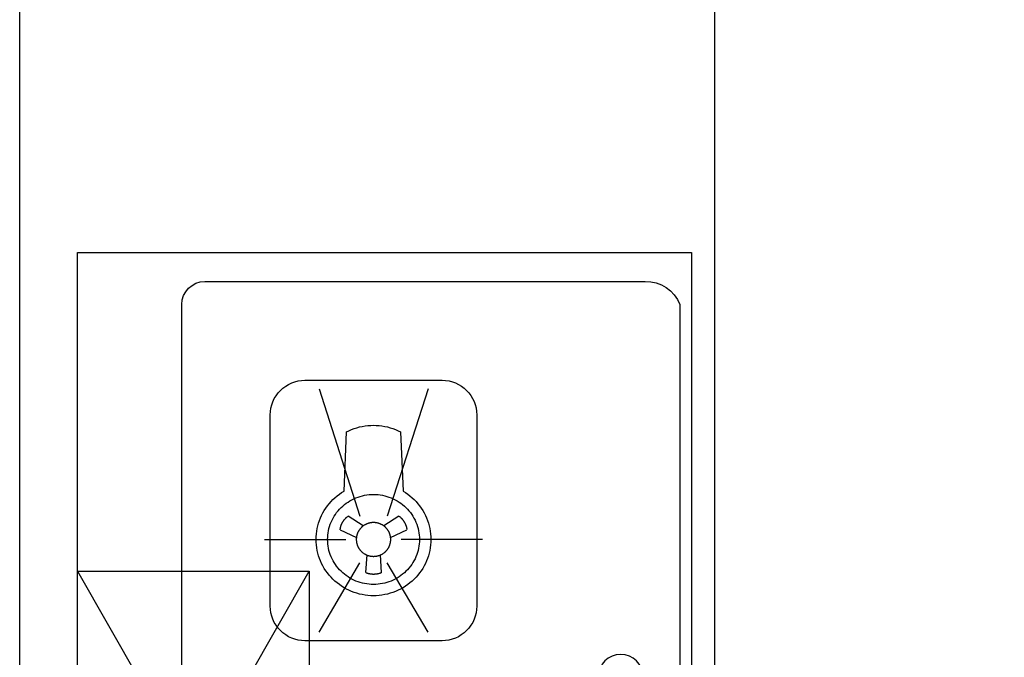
# Model space of a CAD drawing. Header units: millimetres. Extents: x 296296 to 297283, y 219875 to 220035.
# Tile 116 of 256: x 296796.388 to 296797.239, y 220020.539 to 220021.09. Entities that reach past the tile are written whole.
import ezdxf

# ---------------------------------------------------------------- set-up
doc = ezdxf.new("R2010")
doc.units = ezdxf.units.MM

# ---------------------------------------------------------------- blocks, each defined once
blk = doc.blocks.new('185洋房-中间套（报建版）-旧规$0$185洋房-边套（报建版）$0$洋房户型$0$A$C98681575')
at = {"color": 253}
for p, q in [((252.6252997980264, 672.4759363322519), (265.6041934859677, 663.9537180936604)), ((283.3345303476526, 663.9537185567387), (296.3134235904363, 672.4759374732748)), ((259.7038485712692, 653.9314185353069), (245.6885791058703, 660.6932535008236)), ((303.2501448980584, 660.6932550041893), (289.2348757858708, 653.9314193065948)), ((267.5326419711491, 623.5890301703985), (268.569017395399, 638.8730841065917)), ((280.369707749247, 638.873084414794), (281.4060839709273, 623.5890305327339)), ((530.0136008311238, 275.0033057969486), (330.0135916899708, 625.0033005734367)), ((530.0135916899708, 625.0033057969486), (330.0136008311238, 275.0033005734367))]:
    blk.add_line(p, q, dxfattribs=at)
blk.add_lwpolyline([(0.0135845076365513, 900.0032919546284), (0.013608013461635, 0.0032919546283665), (530.0136080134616, 0.0033057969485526), (530.0135845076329, 900.0033057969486)], close=True, dxfattribs=at)
for points in [[(440.0136055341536, 45.00330344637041), (440.0135869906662, 855.0033034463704, 0.4142135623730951), (420.0135864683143, 875.0033029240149), (40.01358646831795, 875.0032929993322, 0.3249358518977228), (10.01358699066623, 855.0032922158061), (10.01360553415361, 45.00329221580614, 0.3249358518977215), (40.01360605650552, 25.00329299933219), (420.0136060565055, 25.00330292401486, 0.4142135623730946)], [(215.2829516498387, 564.7890032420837), (333.6557773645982, 564.7890063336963, 0.4142135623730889), (363.6557765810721, 594.7890071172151), (363.6557735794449, 759.716478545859, 0.4142135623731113), (333.6557727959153, 789.7164777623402), (215.2829470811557, 789.7164746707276, 0.4142135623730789), (185.2829478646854, 759.716473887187), (185.2829508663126, 594.7890024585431, 0.414213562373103)]]:
    blk.add_lwpolyline(points, format="xyb", close=True, dxfattribs=at)
for points in [[(227.3987533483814, 782.2066572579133), (262.5778399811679, 672.4516247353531)], [(321.5399669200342, 782.2066597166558), (286.3608834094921, 672.4516253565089)], [(180.3281486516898, 652.252738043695), (250.6863187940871, 652.252739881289)], [(368.6105757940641, 652.2527429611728), (298.2524056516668, 652.2527411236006)], [(227.3987575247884, 572.2988212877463), (262.5778410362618, 632.0538556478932)], [(321.5399710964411, 572.2988237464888), (286.360884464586, 632.053856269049)], [(530.0135916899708, 625.0033057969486), (330.0135916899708, 625.0033005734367), (330.0136008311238, 275.0033005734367), (530.0136008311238, 275.0033057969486)]]:
    blk.add_lwpolyline(points, dxfattribs=at)
for points in [[(224.921590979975, 652.2522978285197, -1e-16), (224.9805910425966, 649.8682978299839, -1e-16), (225.1595911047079, 647.4902978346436, -1e-16), (225.4575911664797, 645.1232978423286, -1e-16), (225.8735912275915, 642.7732978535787, -1e-16), (226.4065912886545, 640.4462978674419, -1e-16), (227.054591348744, 638.1472978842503, -1e-16), (227.8175914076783, 635.88329790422, -1e-16), (228.6925914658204, 633.6572979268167, -1e-16), (229.6785915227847, 631.477297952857, -1e-16), (230.7715915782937, 629.3472979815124, -1e-16), (231.9705916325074, 627.2722980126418, -1e-16), (233.2715916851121, 625.2572980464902, -1e-16), (234.6715917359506, 623.3072980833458, -1e-16), (236.16859178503, 621.4272981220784, -1e-16), (237.7565918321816, 619.6212981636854, -1e-16), (239.4335918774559, 617.8932982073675, -1e-16), (241.1945919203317, 616.2492982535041, -1e-16), (243.0365919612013, 614.691298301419, -1e-16), (244.9535919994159, 613.2242983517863, -1e-16), (246.9415920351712, 611.8512984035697, -1e-16), (248.9965920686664, 610.5752984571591, -1e-16), (251.1125920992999, 609.3992985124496, -1e-16), (253.2845921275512, 608.3272985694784, -1e-16), (255.5085921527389, 607.3602986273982, -1e-16), (257.7775921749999, 606.5022986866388, -1e-16), (260.0865921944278, 605.7542987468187, -1e-16), (262.4305922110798, 605.1182988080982, -1e-16), (264.8025922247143, 604.5952988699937, -1e-16), (267.1995922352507, 604.1872989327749, -1e-16), (269.612592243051, 603.8952989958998, -1e-16), (272.0385922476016, 603.7202990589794, -1e-16), (274.4695922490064, 603.6612991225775, -1e-16), (276.9005922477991, 603.7202991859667, -1e-16), (279.3255922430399, 603.895299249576, -1e-16), (281.739592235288, 604.1872993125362, -1e-16), (284.1355922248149, 604.5952993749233, -1e-16), (286.5085922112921, 605.1182994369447, -1e-16), (288.8525921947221, 605.754299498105, -1e-16), (291.1615921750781, 606.5022995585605, -1e-16), (293.4305921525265, 607.360299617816, -1e-16), (295.653592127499, 608.327299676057, -1e-16), (297.8265920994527, 609.399299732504, -1e-16), (299.9425920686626, 610.5752997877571, -1e-16), (301.9965920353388, 611.8512998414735, -1e-16), (303.984591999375, 613.2242998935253, -1e-16), (305.9025919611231, 614.6912999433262, -1e-16), (307.7435919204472, 616.2492999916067, -1e-16), (309.5055918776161, 617.8933000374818, -1e-16), (311.181591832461, 619.6213000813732, -1e-16), (312.770591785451, 621.4273001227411, -1e-16), (314.2665917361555, 623.3073001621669, -1e-16), (315.6665916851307, 625.2573001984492, -1e-16), (316.9685916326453, 627.2723002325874, -1e-16), (318.1665915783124, 629.3473002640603, -1e-16), (319.2605915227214, 631.4773002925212, -1e-16), (320.2455914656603, 633.657300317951, -1e-16), (321.1205914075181, 635.8833003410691, -1e-16), (321.8835913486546, 638.1473003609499, -1e-16), (322.5325912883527, 640.4463003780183, -1e-16), (323.0655912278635, 642.7733003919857, -1e-16), (323.4805911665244, 645.1233004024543, -1e-16), (323.7785911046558, 647.4903004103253, -1e-16), (323.9575910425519, 649.8683004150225, -1e-16), (324.0175909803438, 652.2523004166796, -1e-16), (323.9575909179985, 654.6373004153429, -1e-16), (323.7785908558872, 657.0153004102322, -1e-16), (323.4805907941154, 659.3823004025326, -1e-16), (323.0655907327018, 661.7323003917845, -1e-16), (322.5325906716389, 664.059300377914, -1e-16), (321.8835906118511, 666.3583003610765, -1e-16), (321.1205905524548, 668.6223003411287, -1e-16), (320.2455904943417, 670.8473003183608, -1e-16), (319.2605904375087, 673.0283002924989, -1e-16), (318.1665903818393, 675.1583002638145, -1e-16), (316.9685903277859, 677.2333002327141, -1e-16), (315.6665902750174, 679.248300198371, -1e-16), (314.2665902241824, 681.1983001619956, -1e-16), (312.7705901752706, 683.0783001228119, -1e-16), (311.1815901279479, 684.8843000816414, -1e-16), (309.5055900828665, 686.6113000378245, -1e-16), (307.7435900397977, 688.2562999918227, -1e-16), (305.902589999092, 689.814299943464, -1e-16), (303.9845899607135, 691.2812998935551, -1e-16), (301.9965899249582, 692.654299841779, -1e-16), (299.9425898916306, 693.9302997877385, -1e-16), (297.8265898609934, 745.1062997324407, -1e-16), (295.653589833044, 746.1782996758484, -1e-16), (293.4305898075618, 747.1452996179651, -1e-16), (291.1615897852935, 748.0032995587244, -1e-16), (288.8525897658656, 748.7512994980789, -1e-16), (286.5085897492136, 749.387299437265, -1e-16), (284.1355897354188, 749.9102993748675, -1e-16), (281.739589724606, 750.3172993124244, -1e-16), (279.3255897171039, 750.6092992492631, -1e-16), (276.9005897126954, 750.7852991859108, -1e-16), (274.4695897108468, 750.8432991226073, -1e-16), (272.0385897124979, 750.7852990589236, -1e-16), (269.612589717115, 750.6092989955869, -1e-16), (267.1995897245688, 750.3172989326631, -1e-16), (264.8025897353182, 749.9102988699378, -1e-16), (262.4305897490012, 749.3872988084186, -1e-16), (260.0865897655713, 748.7512987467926, -1e-16), (257.7775897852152, 748.0032986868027, -1e-16), (255.5085898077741, 747.1452986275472, -1e-16), (253.2845898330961, 746.1782985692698, -1e-16), (251.1125898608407, 745.1062985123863, -1e-16), (248.9965898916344, 693.9302984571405, -1e-16), (246.9415899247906, 692.6542984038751, -1e-16), (244.9535899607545, 691.2812983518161, -1e-16), (243.0365899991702, 689.8142983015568, -1e-16), (241.1945900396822, 688.2562982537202, -1e-16), (239.4335900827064, 686.6112982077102, -1e-16), (237.7565901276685, 684.8842981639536, -1e-16), (236.1685901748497, 683.0782981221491, -1e-16), (234.6715902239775, 681.1982980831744, -1e-16), (233.2715902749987, 679.248298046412, -1e-16), (231.9705903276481, 677.2332980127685, -1e-16), (230.7715903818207, 675.1582979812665, -1e-16), (229.678590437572, 673.0282979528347, -1e-16), (228.6925904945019, 670.8472979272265, -1e-16), (227.817590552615, 668.6222979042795, -1e-16), (227.0545906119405, 666.358297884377, -1e-16), (226.4065906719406, 664.0592978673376, -1e-16), (225.8735907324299, 661.7322978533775, -1e-16), (225.4575907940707, 659.3822978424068, -1e-16), (225.1595908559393, 657.0152978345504, -1e-16), (224.9805909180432, 654.6372978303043, -1e-16), (224.921590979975, 652.2522978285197, -1e-16)], [(234.8305909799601, 652.2522980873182, -1e-16), (234.8785910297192, 650.3452980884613, -1e-16), (235.0215910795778, 648.4422980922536, -1e-16), (235.2595911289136, 646.5492980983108, -1e-16), (235.592591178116, 644.6692981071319, -1e-16), (236.0185912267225, 642.8072981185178, -1e-16), (236.5375912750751, 640.9682981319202, -1e-16), (237.1475913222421, 639.1572981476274, -1e-16), (237.8485913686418, 637.3762981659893, -1e-16), (238.636591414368, 635.6322981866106, -1e-16), (239.5115914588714, 633.9282982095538, -1e-16), (240.470591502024, 632.2682982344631, -1e-16), (241.5115915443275, 630.6562982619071, -1e-16), (242.631591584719, 629.0962982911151, -1e-16), (243.8285916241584, 627.5922983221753, -1e-16), (245.0995916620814, 626.1472983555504, -1e-16), (246.4405916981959, 624.7652983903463, -1e-16), (247.8495917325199, 623.450298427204, -1e-16), (249.3225917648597, 622.203298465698, -1e-16), (250.8565917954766, 621.0302985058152, -1e-16), (252.4475918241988, 619.9312985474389, -1e-16), (254.0915918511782, 618.9102985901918, -1e-16), (255.7835918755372, 617.9702986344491, -1e-16), (257.5215918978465, 617.1122986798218, -1e-16), (259.3005919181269, 616.3392987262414, -1e-16), (261.1155919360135, 615.6522987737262, -1e-16), (262.9625919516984, 615.0542988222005, -1e-16), (264.8375919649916, 614.545298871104, -1e-16), (266.7365919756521, 614.1272989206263, -1e-16), (268.6535919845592, 613.8002989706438, -1e-16), (270.5845919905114, 613.5672990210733, -1e-16), (272.5245919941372, 613.4262990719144, -1e-16), (274.46959199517, 613.3802991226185, -1e-16), (276.4145919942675, 613.4262991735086, -1e-16), (278.35459199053, 613.567299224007, -1e-16), (280.2855919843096, 613.8002992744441, -1e-16), (282.202591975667, 614.127299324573, -1e-16), (284.1005919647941, 614.5452993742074, -1e-16), (285.975591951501, 615.0542994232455, -1e-16), (287.8235919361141, 615.6522994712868, -1e-16), (289.6385919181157, 616.3392995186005, -1e-16), (291.4165918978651, 617.1122995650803, -1e-16), (293.1545918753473, 617.9702996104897, -1e-16), (294.8475918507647, 618.9102996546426, -1e-16), (296.491591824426, 619.9312996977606, -1e-16), (298.0815917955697, 621.0302997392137, -1e-16), (299.615591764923, 622.2032997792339, -1e-16), (301.0885917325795, 623.4502998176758, -1e-16), (302.4975916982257, 624.7652998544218, -1e-16), (303.8395916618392, 626.1472998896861, -1e-16), (305.1105916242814, 627.5922999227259, -1e-16), (306.3075915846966, 629.0962999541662, -1e-16), (307.427591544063, 630.656299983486, -1e-16), (308.4685915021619, 632.2683000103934, -1e-16), (309.4275914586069, 633.9283000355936, -1e-16), (310.3015914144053, 635.6323000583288, -1e-16), (311.0905913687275, 637.3763000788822, -1e-16), (311.7905913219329, 639.1573000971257, -1e-16), (312.4005912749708, 640.9683001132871, -1e-16), (312.9195912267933, 642.807300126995, -1e-16), (313.346591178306, 644.6693001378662, -1e-16), (313.6785911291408, 646.5493001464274, -1e-16), (313.9165910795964, 648.4423001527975, -1e-16), (314.0595910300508, 650.3453001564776, -1e-16), (314.1075909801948, 652.2523001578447, -1e-16), (314.0595909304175, 654.1603001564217, -1e-16), (313.9165908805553, 656.0633001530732, -1e-16), (313.6785908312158, 657.9563001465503, -1e-16), (313.346590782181, 659.8363001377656, -1e-16), (312.9195907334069, 661.6983001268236, -1e-16), (312.4005906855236, 663.5373001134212, -1e-16), (311.7905906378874, 665.3483000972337, -1e-16), (311.090590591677, 667.12830007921, -1e-16), (310.3015905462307, 668.8733000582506, -1e-16), (309.4275905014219, 670.5773000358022, -1e-16), (308.4685904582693, 672.2373000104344, -1e-16), (307.4275904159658, 673.8492999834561, -1e-16), (306.3075903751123, 675.4092999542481, -1e-16), (305.1105903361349, 676.9132999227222, -1e-16), (303.8395902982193, 678.3582998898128, -1e-16), (302.4975902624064, 679.7402998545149, -1e-16), (301.0885902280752, 681.0552998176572, -1e-16), (299.615590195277, 682.3022997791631, -1e-16), (298.0815901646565, 683.4752997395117, -1e-16), (296.4915901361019, 684.574299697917, -1e-16), (294.8475901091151, 685.5952996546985, -1e-16), (293.1545900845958, 686.5352996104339, -1e-16), (291.4165900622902, 687.3932995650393, -1e-16), (289.6385900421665, 688.1662995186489, -1e-16), (287.8235900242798, 688.8532994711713, -1e-16), (285.975590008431, 689.4512994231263, -1e-16), (284.1005899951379, 689.9602993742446, -1e-16), (282.2025899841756, 690.3782993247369, -1e-16), (280.2855899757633, 690.704299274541, -1e-16), (278.3545899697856, 690.9382992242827, -1e-16), (276.4145899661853, 691.0782991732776, -1e-16), (274.4695899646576, 691.1252991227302, -1e-16), (272.5245899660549, 691.0782990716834, -1e-16), (270.584589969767, 690.9382990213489, -1e-16), (268.6535899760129, 690.7042989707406, -1e-16), (266.7365899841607, 690.3782989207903, -1e-16), (264.8375899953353, 689.9602988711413, -1e-16), (262.9625900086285, 689.4512988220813, -1e-16), (261.1155900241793, 688.8532987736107, -1e-16), (259.3005900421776, 688.1662987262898, -1e-16), (257.5215900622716, 687.3932986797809, -1e-16), (255.7835900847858, 686.5352986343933, -1e-16), (254.0915901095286, 685.5952985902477, -1e-16), (252.4475901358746, 684.5742985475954, -1e-16), (250.8565901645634, 683.4752985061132, -1e-16), (249.3225901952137, 682.3022984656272, -1e-16), (247.8495902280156, 681.0552984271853, -1e-16), (246.4405902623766, 679.7402983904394, -1e-16), (245.0995902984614, 678.3582983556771, -1e-16), (243.828590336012, 676.9132983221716, -1e-16), (242.6315903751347, 675.409298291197, -1e-16), (241.5115904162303, 673.8492982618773, -1e-16), (240.4705904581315, 672.2372982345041, -1e-16), (239.5115905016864, 670.5772982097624, -1e-16), (238.6365905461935, 668.8732981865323, -1e-16), (237.8485905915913, 667.1282981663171, -1e-16), (237.1475906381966, 665.3482981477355, -1e-16), (236.5375906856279, 663.5372981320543, -1e-16), (236.0185907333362, 661.6982981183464, -1e-16), (235.592590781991, 659.8362981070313, -1e-16), (235.2595908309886, 657.9562980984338, -1e-16), (235.0215908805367, 656.0632980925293, -1e-16), (234.8785909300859, 654.1602980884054, -1e-16), (234.8305909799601, 652.2522980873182, -1e-16)], [(252.6255904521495, 672.4762985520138, -1e-16), (252.5345904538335, 672.4112985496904, -1e-16), (252.4445904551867, 672.3472985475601, -1e-16), (252.355590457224, 672.2812985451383, -1e-16), (252.2665904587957, 672.2152985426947, -1e-16), (252.1775904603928, 672.1482985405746, -1e-16), (252.0895904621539, 672.0812985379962, -1e-16), (252.0015904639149, 672.0142985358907, -1e-16), (251.9135904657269, 671.9452985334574, -1e-16), (251.8275904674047, 671.876298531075, -1e-16), (251.7405904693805, 671.8072985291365, -1e-16), (251.6545904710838, 671.7372985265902, -1e-16), (251.5695904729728, 671.6662985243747, -1e-16), (251.4845904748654, 671.5952985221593, -1e-16), (251.399590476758, 671.5242985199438, -1e-16), (251.31559047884, 671.452298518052, -1e-16), (251.2325904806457, 671.3792985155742, -1e-16), (251.1495904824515, 671.3062985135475, -1e-16), (251.0665904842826, 671.2322985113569, -1e-16), (250.9845904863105, 671.157298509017, -1e-16), (250.9035904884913, 671.0822985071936, -1e-16), (250.8225904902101, 671.0072985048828, -1e-16), (250.7415904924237, 670.931298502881, -1e-16), (250.6615904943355, 670.8552985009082, -1e-16), (250.5825904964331, 670.7782984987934, -1e-16), (250.5035904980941, 670.700298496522, -1e-16), (250.4245905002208, 670.622298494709, -1e-16), (250.3475905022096, 670.5442984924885, -1e-16), (250.269590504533, 670.4652984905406, -1e-16), (250.1925905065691, 670.3852984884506, -1e-16), (250.1165905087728, 670.3052984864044, -1e-16), (250.0405905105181, 670.2252984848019, -1e-16), (249.9655905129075, 670.1442984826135, -1e-16), (249.890590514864, 670.0622984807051, -1e-16), (249.8165905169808, 669.9802984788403, -1e-16), (249.7435905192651, 669.8982984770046, -1e-16), (249.6705905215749, 669.8152984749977, -1e-16), (249.5975905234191, 669.7322984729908, -1e-16), (249.5255905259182, 669.6482984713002, -1e-16), (249.4545905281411, 669.5632984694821, -1e-16), (249.3835905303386, 669.4792984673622, -1e-16), (249.3135905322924, 669.3932984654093, -1e-16), (249.2445905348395, 669.3082984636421, -1e-16), (249.17559053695, 669.222298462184, -1e-16), (249.1065905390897, 669.135298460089, -1e-16), (249.0385905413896, 669.0482984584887, -1e-16), (248.9715905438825, 668.9602984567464, -1e-16), (248.9055905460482, 668.873298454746, -1e-16), (248.8385905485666, 668.7842984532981, -1e-16), (248.7735905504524, 668.696298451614, -1e-16), (248.7085905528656, 668.6062984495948, -1e-16), (248.6445905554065, 668.5172984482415, -1e-16), (248.5805905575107, 668.4272984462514, -1e-16), (248.51759056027, 668.3362984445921, -1e-16), (248.4555905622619, 668.2452984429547, -1e-16), (248.3935905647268, 668.1542984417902, -1e-16), (248.3325905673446, 668.0632984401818, -1e-16), (248.2715905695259, 667.9712984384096, -1e-16), (248.2115905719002, 667.8782984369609, -1e-16), (248.1525905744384, 667.7852984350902, -1e-16), (248.0935905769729, 667.6922984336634, -1e-16), (248.0355905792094, 667.5992984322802, -1e-16), (247.9785905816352, 667.5052984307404, -1e-16), (247.9215905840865, 667.4102984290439, -1e-16), (247.8655905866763, 667.3162984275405, -1e-16), (247.8095905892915, 667.2212984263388, -1e-16), (247.7545905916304, 667.1252984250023, -1e-16), (247.7005905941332, 667.0292984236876, -1e-16), (247.6465905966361, 666.9332984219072, -1e-16), (247.5935905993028, 666.8372984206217, -1e-16), (247.541590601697, 666.740298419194, -1e-16), (247.4905906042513, 666.6432984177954, -1e-16), (247.4395906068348, 666.5452984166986, -1e-16), (247.3885906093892, 666.4482984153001, -1e-16), (247.3395906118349, 666.3502984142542, -1e-16), (247.2905906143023, 666.2512984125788, -1e-16), (247.2415906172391, 666.1522984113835, -1e-16), (247.1945906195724, 666.0532984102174, -1e-16), (247.1475906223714, 665.9542984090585, -1e-16), (247.1005906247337, 665.8542984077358, -1e-16), (247.055590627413, 665.7542984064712, -1e-16), (247.0105906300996, 665.654298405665, -1e-16), (246.9655906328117, 665.5532984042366, -1e-16), (246.9225906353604, 665.4532984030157, -1e-16), (246.8795906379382, 665.3522984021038, -1e-16), (246.8375906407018, 665.2502984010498, -1e-16), (246.7955906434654, 665.1482984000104, -1e-16), (246.7545906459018, 665.0472983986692, -1e-16), (246.7145906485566, 664.9442983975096, -1e-16), (246.6745906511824, 664.8422983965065, -1e-16), (246.6365906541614, 664.7392983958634, -1e-16), (246.5985906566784, 664.6362983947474, -1e-16), (246.5605906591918, 664.5332983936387, -1e-16), (246.5235906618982, 664.4292983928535, -1e-16), (246.4875906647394, 664.3262983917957, -1e-16), (246.452590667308, 664.2222983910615, -1e-16), (246.4175906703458, 664.1182983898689, -1e-16), (246.3845906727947, 664.0132983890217, -1e-16), (246.3505906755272, 663.9092983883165, -1e-16), (246.318590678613, 663.8042983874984, -1e-16), (246.2865906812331, 663.6992983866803, -1e-16), (246.2555906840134, 663.5942983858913, -1e-16), (246.2255906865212, 663.4882983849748, -1e-16), (246.1955906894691, 663.3832983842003, -1e-16), (246.1665906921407, 663.2772983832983, -1e-16), (246.1385906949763, 663.1712983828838, -1e-16), (246.1105906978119, 663.065298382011, -1e-16), (246.0835907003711, 662.9582983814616, -1e-16), (246.0575907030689, 662.8522983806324, -1e-16), (246.0325907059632, 662.7452983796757, -1e-16), (246.0075907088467, 662.6382983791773, -1e-16), (245.9835907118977, 662.531298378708, -1e-16), (245.960590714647, 662.4242983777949, -1e-16), (245.9385907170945, 662.3172983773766, -1e-16), (245.9165907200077, 662.2102983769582, -1e-16), (245.8955907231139, 662.1022983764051, -1e-16), (245.8755907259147, 661.9942983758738, -1e-16), (245.8555907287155, 661.8862983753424, -1e-16), (245.8365907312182, 661.7782983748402, -1e-16), (245.8185907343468, 661.6702983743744, -1e-16), (245.8015907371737, 661.5622983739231, -1e-16), (245.7845907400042, 661.4542983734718, -1e-16), (245.7685907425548, 661.3452983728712, -1e-16), (245.7535907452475, 661.2372983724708, -1e-16), (245.7385907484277, 661.1282983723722, -1e-16), (245.7255907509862, 661.0202983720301, -1e-16), (245.7125907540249, 660.9112983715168, -1e-16), (245.7005907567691, 660.8022983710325, -1e-16), (245.6885907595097, 660.693298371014, -1e-16)], [(303.2505907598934, 660.6932998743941, -1e-16), (303.2385907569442, 660.802299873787, -1e-16), (303.2265907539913, 660.9112998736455, -1e-16), (303.2135907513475, 661.0202998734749, -1e-16), (303.1995907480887, 661.1282998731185, -1e-16), (303.1855907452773, 661.2372998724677, -1e-16), (303.1695907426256, 661.3452998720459, -1e-16), (303.1535907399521, 661.4542998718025, -1e-16), (303.1375907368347, 661.562299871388, -1e-16), (303.1195907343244, 661.6702998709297, -1e-16), (303.1015907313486, 661.7782998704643, -1e-16), (303.0825907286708, 661.8862998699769, -1e-16), (303.063590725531, 661.9942998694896, -1e-16), (303.0435907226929, 662.1022998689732, -1e-16), (303.0225907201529, 662.2102998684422, -1e-16), (303.0005907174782, 662.317299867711, -1e-16), (302.9775907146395, 662.4242998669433, -1e-16), (302.9545907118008, 662.5312998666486, -1e-16), (302.9305907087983, 662.6382998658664, -1e-16), (302.906590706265, 662.7452998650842, -1e-16), (302.880590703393, 662.8522998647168, -1e-16), (302.8545907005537, 662.9582998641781, -1e-16), (302.827590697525, 663.0652998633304, -1e-16), (302.8005906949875, 663.17129986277, -1e-16), (302.772590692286, 663.2772998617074, -1e-16), (302.7435906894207, 663.383299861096, -1e-16), (302.7135906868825, 663.4882998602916, -1e-16), (302.6835906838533, 663.5942998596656, -1e-16), (302.6525906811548, 663.6992998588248, -1e-16), (302.6205906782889, 663.804299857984, -1e-16), (302.5875906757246, 663.9092998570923, -1e-16), (302.5545906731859, 664.0132998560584, -1e-16), (302.520590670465, 664.1182998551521, -1e-16), (302.4855906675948, 664.2222998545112, -1e-16), (302.4505906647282, 664.3262998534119, -1e-16), (302.4145906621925, 664.4292998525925, -1e-16), (302.3775906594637, 664.5332998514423, -1e-16), (302.3405906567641, 664.6362998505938, -1e-16), (302.3025906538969, 664.7392998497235, -1e-16), (302.2635906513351, 664.8422998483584, -1e-16), (302.2245906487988, 664.944299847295, -1e-16), (302.1835906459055, 665.0472998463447, -1e-16), (302.1435906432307, 665.148299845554, -1e-16), (302.1015906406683, 665.2502998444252, -1e-16), (302.0595906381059, 665.3522998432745, -1e-16), (302.0165906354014, 665.4532998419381, -1e-16), (301.9725906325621, 665.5532998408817, -1e-16), (301.9285906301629, 665.6542998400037, -1e-16), (301.8835906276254, 665.7542998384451, -1e-16), (301.8375906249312, 665.8542998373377, -1e-16), (301.7915906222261, 665.9542998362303, -1e-16), (301.7445906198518, 666.0532998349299, -1e-16), (301.6965906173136, 666.1522998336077, -1e-16), (301.6485906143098, 666.2512998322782, -1e-16), (301.599590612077, 666.350299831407, -1e-16), (301.5495906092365, 666.4482998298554, -1e-16), (301.4995906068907, 666.5452998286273, -1e-16), (301.4485906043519, 666.6432998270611, -1e-16), (301.3965906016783, 666.7402998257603, -1e-16), (301.3445905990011, 666.8372998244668, -1e-16), (301.2915905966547, 666.9332998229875, -1e-16), (301.2385905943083, 667.0292998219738, -1e-16), (301.1835905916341, 667.1252998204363, -1e-16), (301.1285905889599, 667.2212998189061, -1e-16), (301.0735905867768, 667.3162998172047, -1e-16), (301.0175905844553, 667.4102998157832, -1e-16), (300.9605905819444, 667.5052998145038, -1e-16), (300.9025905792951, 667.5992998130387, -1e-16), (300.8445905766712, 667.6922998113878, -1e-16), (300.7865905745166, 667.7852998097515, -1e-16), (300.7265905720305, 667.8782998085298, -1e-16), (300.6665905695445, 667.9712998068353, -1e-16), (300.6065905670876, 668.0632998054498, -1e-16), (300.5455905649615, 668.1542998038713, -1e-16), (300.4835905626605, 668.2452998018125, -1e-16), (300.420590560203, 668.3362998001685, -1e-16), (300.3575905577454, 668.427299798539, -1e-16), (300.2945905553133, 668.5172997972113, -1e-16), (300.2295905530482, 668.6062997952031, -1e-16), (300.1655905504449, 668.6962997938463, -1e-16), (300.099590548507, 668.7842997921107, -1e-16), (300.0335905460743, 668.8732997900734, -1e-16), (299.9665905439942, 668.9602997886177, -1e-16), (299.8995905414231, 669.048299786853, -1e-16), (299.8315905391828, 669.1352997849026, -1e-16), (299.7635905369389, 669.2222997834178, -1e-16), (299.6945905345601, 669.3082997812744, -1e-16), (299.6245905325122, 669.3932997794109, -1e-16), (299.554590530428, 669.4792997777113, -1e-16), (299.483590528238, 669.5632997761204, -1e-16), (299.4125905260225, 669.6482997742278, -1e-16), (299.3405905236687, 669.7322997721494, -1e-16), (299.2685905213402, 669.8152997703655, -1e-16), (299.1955905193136, 669.8982997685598, -1e-16), (299.1215905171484, 669.9802997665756, -1e-16), (299.047590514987, 670.0622997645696, -1e-16), (298.9725905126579, 670.144299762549, -1e-16), (298.8975905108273, 670.2252997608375, -1e-16), (298.8225905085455, 670.3052997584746, -1e-16), (298.7455905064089, 670.3852997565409, -1e-16), (298.6685905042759, 670.4652997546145, -1e-16), (298.5915905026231, 670.5442997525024, -1e-16), (298.5135905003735, 670.6222997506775, -1e-16), (298.4355904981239, 670.7002997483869, -1e-16), (298.3565904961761, 670.7782997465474, -1e-16), (298.2765904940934, 670.8552997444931, -1e-16), (298.1965904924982, 670.9312997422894, -1e-16), (298.1165904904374, 671.0072997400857, -1e-16), (298.0355904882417, 671.0822997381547, -1e-16), (297.9535904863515, 671.1572997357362, -1e-16), (297.8715904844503, 671.2322997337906, -1e-16), (297.7895904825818, 671.3062997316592, -1e-16), (297.706590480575, 671.3792997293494, -1e-16), (297.6225904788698, 671.4522997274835, -1e-16), (297.5385904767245, 671.5242997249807, -1e-16), (297.4545904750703, 671.5952997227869, -1e-16), (297.3695904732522, 671.6662997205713, -1e-16), (297.2835904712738, 671.737299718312, -1e-16), (297.1975904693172, 671.8072997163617, -1e-16), (297.1115904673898, 671.8762997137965, -1e-16), (297.0245904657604, 671.9452997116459, -1e-16), (296.9375904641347, 672.0142997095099, -1e-16), (296.849590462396, 672.081299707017, -1e-16), (296.7615904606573, 672.1482997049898, -1e-16), (296.6725904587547, 672.215299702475, -1e-16), (296.5835904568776, 672.2812997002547, -1e-16), (296.4935904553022, 672.3472996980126, -1e-16), (296.4035904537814, 672.4112996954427, -1e-16), (296.3135904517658, 672.4762996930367, -1e-16)], [(259.6045909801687, 652.2522987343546, -1e-16), (259.6095909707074, 652.610298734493, -1e-16), (259.622590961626, 652.9682987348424, -1e-16), (259.6455909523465, 653.3252987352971, -1e-16), (259.6765909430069, 653.6812987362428, -1e-16), (259.7165909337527, 654.0372987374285, -1e-16), (259.7655909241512, 654.3912987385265, -1e-16), (259.8235909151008, 654.7452987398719, -1e-16), (259.8905909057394, 655.0962987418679, -1e-16), (259.9665908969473, 655.4462987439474, -1e-16), (260.0505908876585, 655.7942987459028, -1e-16), (260.1435908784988, 656.1402987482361, -1e-16), (260.24459086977, 656.4842987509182, -1e-16), (260.3555908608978, 656.825298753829, -1e-16), (260.4735908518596, 657.1632987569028, -1e-16), (260.6005908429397, 657.4992987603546, -1e-16), (260.7365908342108, 657.8312987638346, -1e-16), (260.8805908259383, 658.1602987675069, -1e-16), (261.0325908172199, 658.4852987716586, -1e-16), (261.1925908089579, 658.8072987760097, -1e-16), (261.3605908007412, 659.1242987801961, -1e-16), (261.5355907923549, 659.4382987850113, -1e-16), (261.7195907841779, 659.7472987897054, -1e-16), (261.9115907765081, 660.0512987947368, -1e-16), (262.1095907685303, 660.3512987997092, -1e-16), (262.316590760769, 660.6462988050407, -1e-16), (262.5305907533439, 660.9362988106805, -1e-16), (262.7505907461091, 661.2212988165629, -1e-16), (262.9785907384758, 661.5002988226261, -1e-16), (263.2135907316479, 661.7742988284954, -1e-16), (263.4555907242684, 662.0422988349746, -1e-16), (263.7035907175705, 662.3042988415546, -1e-16), (263.9585907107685, 662.5602988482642, -1e-16), (264.2195907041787, 662.8102988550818, -1e-16), (264.4865906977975, 663.0542988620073, -1e-16), (264.7605906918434, 663.2902988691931, -1e-16), (265.0395906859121, 663.5212988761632, -1e-16), (265.3245906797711, 663.7442988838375, -1e-16), (265.6145906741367, 663.9612988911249, -1e-16), (265.91059066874, 664.1712988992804, -1e-16), (266.2115906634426, 664.3732989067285, -1e-16), (266.5165906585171, 664.5682989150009, -1e-16), (266.8275906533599, 664.7562989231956, -1e-16), (267.1425906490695, 664.9362989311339, -1e-16), (267.4625906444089, 665.1082989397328, -1e-16), (267.7865906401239, 665.273298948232, -1e-16), (268.113590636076, 665.4302989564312, -1e-16), (268.4455906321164, 665.5792989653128, -1e-16), (268.7805906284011, 665.7202989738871, -1e-16), (269.1195906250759, 665.8532989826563, -1e-16), (269.4615906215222, 665.9782989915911, -1e-16), (269.8065906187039, 666.0942990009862, -1e-16), (270.1545906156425, 666.2022990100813, -1e-16), (270.5045906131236, 666.3022990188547, -1e-16), (270.8575906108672, 666.3932990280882, -1e-16), (271.2125906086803, 666.4762990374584, -1e-16), (271.5695906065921, 666.5502990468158, -1e-16), (271.9285906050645, 666.6152990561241, -1e-16), (272.2885906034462, 666.672299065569, -1e-16), (272.6495906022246, 666.7202990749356, -1e-16), (273.0125906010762, 666.7602990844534, -1e-16), (273.3755906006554, 666.7902990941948, -1e-16), (273.7395905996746, 666.8122991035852, -1e-16), (274.1045905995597, 666.8252991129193, -1e-16), (274.4695905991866, 666.8302991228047, -1e-16), (274.8345905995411, 666.8252991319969, -1e-16), (275.1985905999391, 666.8122991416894, -1e-16), (275.5625906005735, 666.7902991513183, -1e-16), (275.9265906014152, 666.76029916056, -1e-16), (276.2885906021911, 666.7202991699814, -1e-16), (276.6505906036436, 666.6722991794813, -1e-16), (277.0105906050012, 666.6152991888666, -1e-16), (277.3695906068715, 666.5502991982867, -1e-16), (277.7265906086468, 666.4762992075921, -1e-16), (278.0815906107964, 666.3932992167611, -1e-16), (278.4335906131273, 666.3022992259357, -1e-16), (278.7845906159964, 666.202299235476, -1e-16), (279.1315906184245, 666.0942992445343, -1e-16), (279.4765906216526, 665.9782992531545, -1e-16), (279.8185906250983, 665.8532992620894, -1e-16), (280.1575906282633, 665.72029927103, -1e-16), (280.492590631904, 665.579299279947, -1e-16), (280.824590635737, 665.4302992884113, -1e-16), (281.1525906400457, 665.2732992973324, -1e-16), (281.4765906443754, 665.1082993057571, -1e-16), (281.7955906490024, 664.9362993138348, -1e-16), (282.111590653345, 664.7562993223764, -1e-16), (282.4215906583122, 664.5682993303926, -1e-16), (282.7275906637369, 664.3732993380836, -1e-16), (283.0285906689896, 664.1712993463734, -1e-16), (283.3235906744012, 663.9612993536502, -1e-16), (283.6145906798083, 663.7442993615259, -1e-16), (283.8995906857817, 663.5212993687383, -1e-16), (284.1785906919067, 663.2902993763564, -1e-16), (284.4515906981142, 663.0542993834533, -1e-16), (284.7185907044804, 662.8102993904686, -1e-16), (284.979590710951, 662.5602993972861, -1e-16), (285.2345907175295, 662.3042994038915, -1e-16), (285.483590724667, 662.0422994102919, -1e-16), (285.7245907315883, 661.7742994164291, -1e-16), (285.959590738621, 661.5002994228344, -1e-16), (286.1875907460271, 661.221299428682, -1e-16), (286.4085907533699, 660.9362994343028, -1e-16), (286.6225907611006, 660.646299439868, -1e-16), (286.8285907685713, 660.3512994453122, -1e-16), (287.0275907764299, 660.0512994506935, -1e-16), (287.2185907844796, 659.7472994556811, -1e-16), (287.4025907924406, 659.4382994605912, -1e-16), (287.5785908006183, 659.1242994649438, -1e-16), (287.7465908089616, 658.8072994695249, -1e-16), (287.9065908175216, 658.4852994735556, -1e-16), (288.0585908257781, 658.1602994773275, -1e-16), (288.2025908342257, 657.8312994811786, -1e-16), (288.3375908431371, 657.499299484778, -1e-16), (288.4645908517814, 657.1632994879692, -1e-16), (288.5835908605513, 656.8252994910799, -1e-16), (288.6935908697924, 656.4842994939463, -1e-16), (288.7955908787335, 656.1402994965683, -1e-16), (288.8885908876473, 655.7942994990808, -1e-16), (288.9725908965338, 655.4462995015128, -1e-16), (289.0485909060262, 655.096299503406, -1e-16), (289.1145909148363, 654.7452995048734, -1e-16), (289.1725909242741, 654.3912995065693, -1e-16), (289.221590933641, 654.0372995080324, -1e-16), (289.2625909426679, 653.6812995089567, -1e-16), (289.2935909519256, 653.3252995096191, -1e-16), (289.3155909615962, 652.9682995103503, -1e-16), (289.3295909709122, 652.6102995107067, -1e-16), (289.3335909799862, 652.2522995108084, -1e-16)], [(289.3335909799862, 652.2522995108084, -1e-16), (289.329590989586, 651.8952995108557, -1e-16), (289.3155909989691, 651.5372995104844, -1e-16), (289.2935910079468, 651.1802995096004, -1e-16), (289.2625910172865, 650.8242995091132, -1e-16), (289.2215910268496, 650.4682995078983, -1e-16), (289.1725910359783, 650.1142995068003, -1e-16), (289.1145910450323, 649.7602995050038, -1e-16), (289.0485910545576, 649.409299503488, -1e-16), (288.972591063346, 649.0592995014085, -1e-16), (288.888591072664, 648.710299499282, -1e-16), (288.7955910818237, 648.3642994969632, -1e-16), (288.6935910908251, 648.0212994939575, -1e-16), (288.5835910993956, 647.6802994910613, -1e-16), (288.4645911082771, 647.3422994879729, -1e-16), (288.3375911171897, 647.0062994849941, -1e-16), (288.2025911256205, 646.6742994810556, -1e-16), (288.0585911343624, 646.3452994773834, -1e-16), (287.9065911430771, 646.0202994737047, -1e-16), (287.7465911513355, 645.6982994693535, -1e-16), (287.5785911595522, 645.3812994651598, -1e-16), (287.4025911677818, 645.0672994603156, -1e-16), (287.2185911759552, 644.7582994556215, -1e-16), (287.0275911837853, 644.4542994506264, -1e-16), (286.8285911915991, 644.1542994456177, -1e-16), (286.6225911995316, 643.8592994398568, -1e-16), (286.4085912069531, 643.5692994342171, -1e-16), (286.1875912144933, 643.2842994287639, -1e-16), (285.959591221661, 643.0052994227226, -1e-16), (285.7245912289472, 642.7312994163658, -1e-16), (285.4835912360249, 642.4632994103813, -1e-16), (285.2345912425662, 642.2012994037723, -1e-16), (284.9795912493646, 641.9452993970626, -1e-16), (284.7185912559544, 641.695299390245, -1e-16), (284.4515912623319, 641.4512993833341, -1e-16), (284.1785912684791, 641.2142993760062, -1e-16), (283.8995912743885, 640.9842993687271, -1e-16), (283.6145912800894, 640.7602993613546, -1e-16), (283.3235912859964, 640.5442993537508, -1e-16), (283.0285912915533, 640.3342993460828, -1e-16), (282.7275912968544, 640.1322993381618, -1e-16), (282.4215913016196, 639.9372993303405, -1e-16), (282.1115913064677, 639.7492993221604, -1e-16), (281.7955913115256, 639.5692993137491, -1e-16), (281.4765913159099, 639.3962993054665, -1e-16), (281.1525913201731, 639.2322992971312, -1e-16), (280.8245913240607, 639.07529928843, -1e-16), (280.4925913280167, 638.9262992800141, -1e-16), (280.1575913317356, 638.7852992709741, -1e-16), (279.8185913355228, 638.6522992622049, -1e-16), (279.4765913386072, 638.52729925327, -1e-16), (279.1315913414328, 638.4112992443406, -1e-16), (278.7845913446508, 638.3032992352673, -1e-16), (278.4335913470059, 638.2032992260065, -1e-16), (278.0815913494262, 638.1122992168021, -1e-16), (277.726591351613, 638.0292992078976, -1e-16), (277.3695913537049, 637.9552991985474, -1e-16), (277.0105913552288, 637.8902991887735, -1e-16), (276.6505913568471, 637.8332991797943, -1e-16), (276.2885913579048, 637.7852991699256, -1e-16), (275.9265913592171, 637.7452991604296, -1e-16), (275.5625913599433, 637.7152991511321, -1e-16), (275.1985913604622, 637.6932991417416, -1e-16), (274.8345913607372, 637.6802991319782, -1e-16), (274.4695913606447, 637.675299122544, -1e-16), (274.1045913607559, 637.6802991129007, -1e-16), (273.7395913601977, 637.6932991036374, -1e-16), (273.3755913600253, 637.7152990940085, -1e-16), (273.0125913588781, 637.745299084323, -1e-16), (272.6495913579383, 637.7852990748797, -1e-16), (272.2885913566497, 637.8332990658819, -1e-16), (271.9285913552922, 637.8902990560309, -1e-16), (271.5695913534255, 637.9552990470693, -1e-16), (271.2125913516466, 638.0292990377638, -1e-16), (270.8575913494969, 638.1122990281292, -1e-16), (270.5045913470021, 638.2032990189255, -1e-16), (270.1545913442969, 638.3032990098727, -1e-16), (269.8065913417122, 638.4112990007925, -1e-16), (269.4615913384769, 638.5272989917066, -1e-16), (269.1195913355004, 638.6522989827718, -1e-16), (268.7805913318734, 638.7852989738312, -1e-16), (268.4455913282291, 638.9262989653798, -1e-16), (268.1135913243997, 639.0752989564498, -1e-16), (267.7865913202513, 639.2322989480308, -1e-16), (267.4625913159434, 639.3962989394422, -1e-16), (267.1425913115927, 639.5692989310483, -1e-16), (266.8275913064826, 639.7492989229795, -1e-16), (266.5165913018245, 639.9372989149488, -1e-16), (266.2115912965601, 640.1322989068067, -1e-16), (265.9105912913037, 640.3342988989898, -1e-16), (265.6145912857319, 640.5442988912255, -1e-16), (265.3245912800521, 640.7602988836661, -1e-16), (265.0395912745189, 640.984298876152, -1e-16), (264.7605912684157, 641.2142988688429, -1e-16), (264.4865912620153, 641.4512988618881, -1e-16), (264.2195912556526, 641.6952988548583, -1e-16), (263.9585912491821, 641.9452988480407, -1e-16), (263.7035912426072, 642.2012988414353, -1e-16), (263.4555912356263, 642.463298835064, -1e-16), (263.2135912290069, 642.731298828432, -1e-16), (262.9785912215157, 643.0052988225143, -1e-16), (262.7505912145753, 643.2842988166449, -1e-16), (262.5305912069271, 643.5692988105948, -1e-16), (262.3165911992, 643.8592988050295, -1e-16), (262.1095911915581, 644.1542988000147, -1e-16), (261.9115911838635, 644.4542987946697, -1e-16), (261.7195911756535, 644.7582987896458, -1e-16), (261.5355911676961, 645.0672987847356, -1e-16), (261.3605911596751, 645.3812987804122, -1e-16), (261.1925911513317, 645.6982987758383, -1e-16), (261.0325911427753, 646.0202987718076, -1e-16), (260.8805911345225, 646.3452987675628, -1e-16), (260.7365911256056, 646.6742987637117, -1e-16), (260.6005911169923, 647.0062987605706, -1e-16), (260.4735911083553, 647.3422987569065, -1e-16), (260.355591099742, 647.6802987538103, -1e-16), (260.2445910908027, 648.0212987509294, -1e-16), (260.143591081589, 648.364298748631, -1e-16), (260.0505910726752, 648.710298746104, -1e-16), (259.9665910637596, 649.0592987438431, -1e-16), (259.8905910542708, 649.4092987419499, -1e-16), (259.8235910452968, 649.7602987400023, -1e-16), (259.7655910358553, 650.1142987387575, -1e-16), (259.7165910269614, 650.4682987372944, -1e-16), (259.6765910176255, 650.8242987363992, -1e-16), (259.6455910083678, 651.1802987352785, -1e-16), (259.6225909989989, 651.5372987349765, -1e-16), (259.6095909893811, 651.895298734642, -1e-16), (259.6045909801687, 652.2522987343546, -1e-16)], [(267.5325917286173, 623.5892989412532, -1e-16), (267.6345917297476, 623.5442989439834, -1e-16), (267.7365917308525, 623.5002989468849, -1e-16), (267.8395917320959, 623.4572989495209, -1e-16), (267.9425917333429, 623.4142989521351, -1e-16), (268.0455917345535, 623.3722989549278, -1e-16), (268.1485917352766, 623.3312989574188, -1e-16), (268.2525917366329, 623.2902989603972, -1e-16), (268.3565917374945, 623.2502989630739, -1e-16), (268.4605917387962, 623.2112989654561, -1e-16), (268.5655917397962, 623.172298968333, -1e-16), (268.6705917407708, 623.1342989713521, -1e-16), (268.7755917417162, 623.097298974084, -1e-16), (268.8805917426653, 623.0602989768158, -1e-16), (268.9855917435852, 623.0242989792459, -1e-16), (269.0915917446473, 622.9892989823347, -1e-16), (269.1975917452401, 622.9542989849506, -1e-16), (269.303591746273, 622.9202989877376, -1e-16), (269.4105917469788, 622.8872989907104, -1e-16), (269.5165917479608, 622.8552989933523, -1e-16), (269.6235917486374, 622.8232989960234, -1e-16), (269.7305917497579, 622.7922989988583, -1e-16), (269.8385917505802, 622.7612990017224, -1e-16), (269.9455917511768, 622.7322990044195, -1e-16), (270.053591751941, 622.7032990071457, -1e-16), (270.1615917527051, 622.6742990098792, -1e-16), (270.2695917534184, 622.6472990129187, -1e-16), (270.3775917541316, 622.620299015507, -1e-16), (270.4865917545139, 622.5942990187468, -1e-16), (270.5945917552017, 622.5682990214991, -1e-16), (270.7035917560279, 622.5432990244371, -1e-16), (270.812591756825, 622.5192990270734, -1e-16), (270.921591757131, 622.4962990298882, -1e-16), (271.0305917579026, 622.4732990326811, -1e-16), (271.140591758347, 622.4512990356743, -1e-16), (271.2495917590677, 622.4302990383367, -1e-16), (271.3595917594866, 622.4092990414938, -1e-16), (271.469591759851, 622.3902990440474, -1e-16), (271.5795917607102, 622.3702990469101, -1e-16), (271.6895917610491, 622.3522990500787, -1e-16), (271.799591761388, 622.3342990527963, -1e-16), (271.9105917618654, 622.3172990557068, -1e-16), (272.020591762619, 622.3012990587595, -1e-16), (272.1315917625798, 622.2862990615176, -1e-16), (272.2415917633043, 622.2712990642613, -1e-16), (272.3525917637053, 622.2572990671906, -1e-16), (272.4635917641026, 622.2432990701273, -1e-16), (272.574591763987, 622.2312990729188, -1e-16), (272.6855917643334, 622.2192990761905, -1e-16), (272.7965917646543, 622.2082990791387, -1e-16), (272.9075917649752, 622.197299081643, -1e-16), (273.019591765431, 622.1872990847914, -1e-16), (273.130591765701, 622.1782990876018, -1e-16), (273.2415917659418, 622.1702990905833, -1e-16), (273.3535917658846, 622.1622990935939, -1e-16), (273.4645917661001, 622.1552990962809, -1e-16), (273.5765917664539, 622.1492990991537, -1e-16), (273.6875917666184, 622.1442991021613, -1e-16), (273.7995917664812, 622.139299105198, -1e-16), (273.9105917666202, 622.1352991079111, -1e-16), (274.022591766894, 622.13229911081, -1e-16), (274.1345917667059, 622.1292991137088, -1e-16), (274.2455917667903, 622.1272991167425, -1e-16), (274.3575917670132, 622.1262991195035, -1e-16), (274.469591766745, 622.1262991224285, -1e-16), (274.5805917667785, 622.1262991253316, -1e-16), (274.6925917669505, 622.1272991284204, -1e-16), (274.804591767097, 622.1292991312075, -1e-16), (274.9165917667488, 622.1322991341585, -1e-16), (275.0275917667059, 622.1352991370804, -1e-16), (275.1395917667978, 622.1392991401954, -1e-16), (275.2505917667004, 622.1442991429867, -1e-16), (275.3625917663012, 622.1492991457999, -1e-16), (275.4735917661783, 622.1552991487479, -1e-16), (275.5855917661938, 622.1622991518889, -1e-16), (275.6965917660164, 622.1702991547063, -1e-16), (275.8085917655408, 622.1782991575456, -1e-16), (275.9195917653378, 622.1872991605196, -1e-16), (276.0305917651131, 622.1972991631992, -1e-16), (276.1415917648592, 622.2082991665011, -1e-16), (276.2535917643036, 622.2192991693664, -1e-16), (276.3645917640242, 622.2312991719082, -1e-16), (276.4755917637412, 622.2432991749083, -1e-16), (276.5855917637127, 622.2572991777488, -1e-16), (276.6965917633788, 622.2712991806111, -1e-16), (276.8075917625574, 622.2862991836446, -1e-16), (276.9175917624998, 622.301299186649, -1e-16), (277.028591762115, 622.3172991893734, -1e-16), (277.1385917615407, 622.33429919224, -1e-16), (277.2485917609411, 622.3522991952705, -1e-16), (277.3595917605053, 622.3702991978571, -1e-16), (277.469591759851, 622.3902992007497, -1e-16), (277.5785917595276, 622.409299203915, -1e-16), (277.6885917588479, 622.4302992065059, -1e-16), (277.7985917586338, 622.4512992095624, -1e-16), (277.9075917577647, 622.4732992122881, -1e-16), (278.0165917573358, 622.4962992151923, -1e-16), (278.1265917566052, 622.5192992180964, -1e-16), (278.2345917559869, 622.5432992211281, -1e-16), (278.3435917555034, 622.5682992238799, -1e-16), (278.4525917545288, 622.5942992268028, -1e-16), (278.5605917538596, 622.6202992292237, -1e-16), (278.6695917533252, 622.6472992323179, -1e-16), (278.7775917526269, 622.6742992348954, -1e-16), (278.8855917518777, 622.7032992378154, -1e-16), (278.9925917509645, 622.7322992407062, -1e-16), (279.1005917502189, 622.7612992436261, -1e-16), (279.2075917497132, 622.7922992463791, -1e-16), (279.3145917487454, 622.8232992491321, -1e-16), (279.4215917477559, 622.855299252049, -1e-16), (279.5285917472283, 622.8872992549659, -1e-16), (279.6345917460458, 622.9202992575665, -1e-16), (279.7405917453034, 622.9542992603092, -1e-16), (279.8465917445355, 622.9892992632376, -1e-16), (279.9525917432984, 623.0242992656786, -1e-16), (280.0585917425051, 623.0602992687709, -1e-16), (280.1635917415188, 623.0972992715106, -1e-16), (280.2685917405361, 623.1342992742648, -1e-16), (280.3735917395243, 623.1722992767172, -1e-16), (280.4775917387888, 623.2112992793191, -1e-16), (280.5825917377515, 623.2502992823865, -1e-16), (280.6865917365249, 623.290299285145, -1e-16), (280.7895917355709, 623.3312992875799, -1e-16), (280.8935917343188, 623.3722992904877, -1e-16), (280.9965917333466, 623.4142992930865, -1e-16), (281.099591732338, 623.4572992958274, -1e-16), (281.2015917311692, 623.5002992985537, -1e-16), (281.3045917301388, 623.5442993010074, -1e-16), (281.4055917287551, 623.5892993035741, -1e-16)]]:
    blk.add_polyline3d(points, dxfattribs=at)
blk.add_circle((60.98986265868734, 533.6571560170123), 19.33436006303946, dxfattribs=at)
blk = doc.blocks.new('185洋房-中间套（报建版）-旧规')
at = {"color": 253, "linetype": 'Continuous'}
blk.add_line((24999.99993213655, 9800.000000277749), (24999.99993213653, 10899.99997974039), dxfattribs=at)
at = {"color": 253}
blk.add_lwpolyline([(22299.99994250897, 7900.004162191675), (22299.99994037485, 7300.001009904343), (24999.99982544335, 7299.999979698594), (25000.00043315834, 10899.99997972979), (24400.00043315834, 10899.99997972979), (24399.99996130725, 7900.002946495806)], close=True, dxfattribs=at)
at = {"color": 253, "extrusion": (0, 0, -1), "xscale": -1, "zscale": -1, "rotation": 359.9999992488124}
blk.add_blockref('185洋房-中间套（报建版）-旧规$0$185洋房-边套（报建版）$0$洋房户型$0$A$C98681575', (-24419.98663590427, 9499.999727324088), dxfattribs=at)

msp = doc.modelspace()

# ---------------------------------------------------------------- block references
at = {"xscale": -0.001, "yscale": 0.001, "zscale": 0.001}
msp.add_blockref('185洋房-中间套（报建版）-旧规', (296821.3884530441, 220010.4885109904), dxfattribs=at)

doc.saveas('drawing.dxf')
